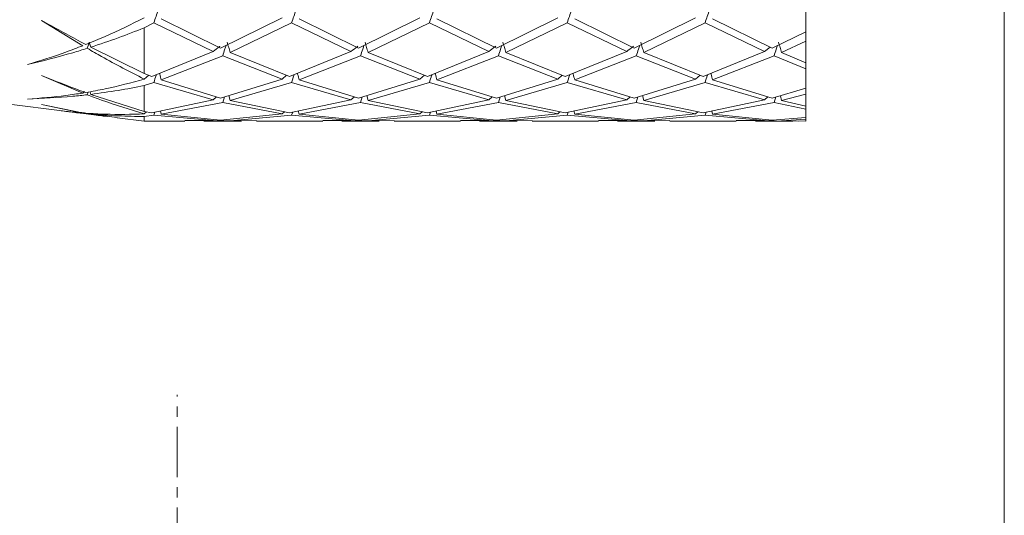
# Model space of a CAD drawing. Header units: millimetres. Extents: x 13381 to 13678, y 211 to 627.
# Tile 29 of 51: x 13497.15 to 13512.04, y 519.11 to 526.61. Entities that reach past the tile are written whole.
import ezdxf

# ---------------------------------------------------------------- set-up
doc = ezdxf.new("R2010")
doc.units = ezdxf.units.MM
doc.header["$LTSCALE"] = 0.3
doc.linetypes.add('CENTERX2', pattern=[20.32, 12.7, -2.54, 2.54, -2.54])
doc.layers.add('中心线', color=5, linetype='CENTERX2', lineweight=13)
doc.layers.add('剖面线', color=50, linetype='Continuous', lineweight=13)
doc.styles.get("Standard").update_dxf_attribs({"font": 'txt.shx', "width": 0.67, "oblique": 5, "bigfont": 'gbcbig.shx'})
doc.dimstyles.new('1', dxfattribs={"dimtxt": 2.5, "dimasz": 2, "dimexe": 0.8, "dimexo": 0, "dimgap": 1, "dimtad": 1, "dimdec": 1, "dimdsep": 46, "dimtxsty": 'Standard', "dimcen": 0, "dimclrd": 256, "dimclre": 256, "dimclrt": 256, "dimadec": 0, "dimazin": 0, "dimtfac": 1, "dimtdec": 1, "dimtmove": 0, "dimatfit": 3, "dimfxl": 0, "dimtzin": 0, "dimlwd": -1, "dimlwe": -1, "dimarcsym": 0})

# ---------------------------------------------------------------- blocks, each defined once
blk = doc.blocks.new('*D181')
at = {"layer": 'Defpoints', "color": 0}
for p in [(13512.035, 531.572), (13487.535, 480.572), (13487.535, 447.429)]:
    blk.add_point(p, dxfattribs=at)
at = {"layer": '剖面线'}
for p, q in [((13512.035, 531.572), (13512.035, 446.629)), ((13487.535, 480.572), (13487.535, 446.629)), ((13510.035, 447.429), (13489.535, 447.429))]:
    blk.add_line(p, q, dxfattribs=at)
for points in [[(13489.535, 447.762), (13489.535, 447.096), (13487.535, 447.429)], [(13510.035, 447.762), (13510.035, 447.096), (13512.035, 447.429)]]:
    blk.add_solid(points, dxfattribs=at)
at = {"layer": '剖面线', "insert": (13499.785, 449.679), "char_height": 2.5, "attachment_point": 5}
blk.add_mtext('25.8%%P6.5', dxfattribs=at)

msp = doc.modelspace()

# ---------------------------------------------------------------- linework, layer by layer
at = {"color": 7, "linetype": 'Continuous', "lineweight": 15}
for p, q in [((13509.035, 526.863), (13509.035, 526.421)), ((13498.106, 526.214), (13497.483, 526.595)), ((13499.035, 526.484), (13499.18, 526.559)), ((13499.18, 526.559), (13500.076, 526.125)), ((13500.19, 526.176), (13499.293, 526.619)), ((13501.119, 526.635), (13500.19, 526.176)), ((13500.334, 526.112), (13501.263, 526.559)), ((13501.263, 526.559), (13502.16, 526.125)), ((13502.273, 526.176), (13501.376, 526.619)), ((13503.202, 526.635), (13502.273, 526.176)), ((13502.418, 526.112), (13503.346, 526.559)), ((13503.346, 526.559), (13504.244, 526.125)), ((13504.357, 526.176), (13503.459, 526.619)), ((13505.285, 526.635), (13504.357, 526.176)), ((13504.502, 526.112), (13505.429, 526.559)), ((13505.429, 526.559), (13506.327, 526.125)), ((13506.441, 526.176), (13505.542, 526.619)), ((13507.368, 526.635), (13506.441, 526.176)), ((13506.585, 526.112), (13507.512, 526.559)), ((13507.512, 526.559), (13508.411, 526.125)), ((13508.524, 526.176), (13507.625, 526.619)), ((13499.035, 525.791), (13499.035, 526.484)), ((13509.035, 526.421), (13508.524, 526.176)), ((13509.035, 526.28), (13509.035, 526.421)), ((13498.227, 526.191), (13498.204, 526.265)), ((13508.669, 526.112), (13509.035, 526.28)), ((13509.035, 526.28), (13509.035, 525.955)), ((13498.2, 526.251), (13498.174, 526.174)), ((13498.227, 526.191), (13499.035, 525.791)), ((13500.076, 526.125), (13499.149, 525.749)), ((13501.232, 525.749), (13500.334, 526.112)), ((13502.16, 526.125), (13501.232, 525.749)), ((13503.315, 525.749), (13502.418, 526.112)), ((13504.244, 526.125), (13503.315, 525.749)), ((13505.398, 525.749), (13504.502, 526.112)), ((13506.327, 526.125), (13505.398, 525.749)), ((13507.481, 525.749), (13506.585, 526.112)), ((13508.411, 526.125), (13507.481, 525.749)), ((13508.411, 526.125), (13508.495, 526.191)), ((13509.035, 525.955), (13508.669, 526.112)), ((13499.293, 525.698), (13500.221, 526.062)), ((13500.221, 526.062), (13501.119, 525.709)), ((13501.376, 525.698), (13502.305, 526.062)), ((13502.305, 526.062), (13503.202, 525.709)), ((13503.459, 525.698), (13504.388, 526.062)), ((13504.388, 526.062), (13505.285, 525.709)), ((13505.542, 525.698), (13506.472, 526.062)), ((13506.472, 526.062), (13507.368, 525.709)), ((13507.625, 525.698), (13508.556, 526.062)), ((13508.556, 526.062), (13509.035, 525.864)), ((13509.035, 525.864), (13509.035, 525.955)), ((13509.035, 525.864), (13509.035, 525.57)), ((13498.106, 525.498), (13497.483, 525.762)), ((13499.149, 525.749), (13499.035, 525.791)), ((13499.036, 525.709), (13499.035, 525.709)), ((13499.035, 525.709), (13499.035, 525.709)), ((13499.035, 525.709), (13499.036, 525.709)), ((13499.036, 525.709), (13499.103, 525.766)), ((13500.19, 525.422), (13499.293, 525.698)), ((13501.119, 525.709), (13500.19, 525.422)), ((13501.119, 525.709), (13501.187, 525.768)), ((13502.273, 525.422), (13501.376, 525.698)), ((13503.202, 525.709), (13502.273, 525.422)), ((13503.202, 525.709), (13503.27, 525.768)), ((13504.357, 525.422), (13503.459, 525.698)), ((13505.285, 525.709), (13504.357, 525.422)), ((13505.285, 525.709), (13505.353, 525.768)), ((13506.441, 525.422), (13505.542, 525.698)), ((13507.368, 525.709), (13506.441, 525.422)), ((13507.368, 525.709), (13507.436, 525.768)), ((13508.524, 525.422), (13507.625, 525.698)), ((13498.106, 525.498), (13498.131, 525.52)), ((13498.227, 525.478), (13498.216, 525.518)), ((13499.035, 525.611), (13499.18, 525.659)), ((13499.035, 525.219), (13499.035, 525.611)), ((13499.18, 525.659), (13500.076, 525.393)), ((13500.334, 525.385), (13501.263, 525.659)), ((13501.263, 525.659), (13502.16, 525.393)), ((13502.418, 525.385), (13503.346, 525.659)), ((13503.346, 525.659), (13504.244, 525.393)), ((13504.502, 525.385), (13505.429, 525.659)), ((13505.429, 525.659), (13506.327, 525.393)), ((13506.585, 525.385), (13507.512, 525.659)), ((13507.512, 525.659), (13508.411, 525.393)), ((13509.035, 525.57), (13508.524, 525.422)), ((13509.035, 525.483), (13509.035, 525.57)), ((13498.187, 525.512), (13498.174, 525.472)), ((13498.227, 525.478), (13499.035, 525.219)), ((13500.076, 525.393), (13499.149, 525.2)), ((13500.076, 525.393), (13500.128, 525.441)), ((13500.247, 525.44), (13500.221, 525.357)), ((13500.334, 525.385), (13500.315, 525.461)), ((13501.232, 525.2), (13500.334, 525.385)), ((13502.16, 525.393), (13501.232, 525.2)), ((13502.16, 525.393), (13502.212, 525.441)), ((13502.331, 525.44), (13502.305, 525.357)), ((13502.418, 525.385), (13502.399, 525.461)), ((13503.315, 525.2), (13502.418, 525.385)), ((13504.244, 525.393), (13503.315, 525.2)), ((13504.244, 525.393), (13504.296, 525.441)), ((13504.415, 525.44), (13504.388, 525.357)), ((13504.502, 525.385), (13504.482, 525.461)), ((13505.398, 525.2), (13504.502, 525.385)), ((13506.327, 525.393), (13505.398, 525.2)), ((13506.327, 525.393), (13506.379, 525.441)), ((13506.498, 525.44), (13506.472, 525.357)), ((13506.585, 525.385), (13506.566, 525.461)), ((13507.481, 525.2), (13506.585, 525.385)), ((13508.411, 525.393), (13507.481, 525.2)), ((13508.411, 525.393), (13508.463, 525.441)), ((13508.581, 525.439), (13508.556, 525.357)), ((13508.669, 525.385), (13508.65, 525.458)), ((13508.669, 525.385), (13509.035, 525.483)), ((13509.035, 525.299), (13508.669, 525.385)), ((13509.035, 525.483), (13509.035, 525.299)), ((13497.035, 525.322), (13497.752, 525.232)), ((13498.106, 525.196), (13497.483, 525.325)), ((13497.834, 525.222), (13498.475, 525.142)), ((13499.149, 525.2), (13499.035, 525.219)), ((13499.293, 525.178), (13499.281, 525.227)), ((13499.293, 525.178), (13500.221, 525.357)), ((13500.221, 525.357), (13501.119, 525.182)), ((13501.376, 525.178), (13501.364, 525.227)), ((13501.376, 525.178), (13502.305, 525.357)), ((13502.305, 525.357), (13503.202, 525.182)), ((13503.459, 525.178), (13503.447, 525.227)), ((13503.459, 525.178), (13504.388, 525.357)), ((13504.388, 525.357), (13505.285, 525.182)), ((13505.542, 525.178), (13505.53, 525.227)), ((13505.542, 525.178), (13506.472, 525.357)), ((13506.472, 525.357), (13507.368, 525.182)), ((13507.625, 525.178), (13507.613, 525.227)), ((13507.625, 525.178), (13508.556, 525.357)), ((13508.556, 525.357), (13509.035, 525.254)), ((13509.035, 525.254), (13509.035, 525.299)), ((13509.035, 525.254), (13509.035, 525.129)), ((13498.227, 525.18), (13498.627, 525.13)), ((13498.626, 525.123), (13499.035, 525.072)), ((13499.035, 525.182), (13499.035, 525.182)), ((13499.036, 525.182), (13499.035, 525.182)), ((13499.035, 525.182), (13499.036, 525.182)), ((13499.035, 525.143), (13499.18, 525.162)), ((13499.035, 525.072), (13499.035, 525.143)), ((13499.035, 525.072), (13499.649, 525.072)), ((13499.036, 525.182), (13499.068, 525.214)), ((13499.196, 525.21), (13499.18, 525.162)), ((13499.18, 525.162), (13500.076, 525.081)), ((13500.19, 525.087), (13499.293, 525.178)), ((13500.076, 525.081), (13499.649, 525.083)), ((13499.938, 525.081), (13500.221, 525.076)), ((13499.938, 525.072), (13500.505, 525.072)), ((13501.119, 525.182), (13500.19, 525.087)), ((13500.221, 525.076), (13500.505, 525.081)), ((13500.334, 525.08), (13501.263, 525.162)), ((13500.731, 525.082), (13500.334, 525.08)), ((13500.731, 525.072), (13501.733, 525.072)), ((13501.119, 525.182), (13501.154, 525.216)), ((13501.279, 525.21), (13501.263, 525.162)), ((13501.263, 525.162), (13502.16, 525.081)), ((13502.273, 525.087), (13501.376, 525.178)), ((13502.16, 525.081), (13501.733, 525.083)), ((13502.021, 525.081), (13502.305, 525.076)), ((13502.021, 525.072), (13502.588, 525.072)), ((13503.202, 525.182), (13502.273, 525.087)), ((13502.305, 525.076), (13502.588, 525.081)), ((13502.418, 525.08), (13503.346, 525.162)), ((13502.814, 525.082), (13502.418, 525.08)), ((13502.814, 525.072), (13503.816, 525.072)), ((13503.202, 525.182), (13503.236, 525.216)), ((13503.361, 525.21), (13503.346, 525.162)), ((13503.346, 525.162), (13504.244, 525.081)), ((13504.357, 525.087), (13503.459, 525.178)), ((13504.244, 525.081), (13503.816, 525.083)), ((13504.105, 525.081), (13504.388, 525.076)), ((13504.105, 525.072), (13504.672, 525.072)), ((13505.285, 525.182), (13504.357, 525.087)), ((13504.388, 525.076), (13504.672, 525.081)), ((13504.502, 525.08), (13505.429, 525.162)), ((13504.898, 525.082), (13504.502, 525.08)), ((13504.898, 525.072), (13505.899, 525.072)), ((13505.285, 525.182), (13505.319, 525.216)), ((13505.444, 525.21), (13505.429, 525.162)), ((13505.429, 525.162), (13506.327, 525.081)), ((13506.441, 525.087), (13505.542, 525.178)), ((13506.327, 525.081), (13505.899, 525.083)), ((13506.188, 525.081), (13506.472, 525.076)), ((13506.188, 525.072), (13506.755, 525.072)), ((13507.368, 525.182), (13506.441, 525.087)), ((13506.472, 525.076), (13506.755, 525.081)), ((13506.585, 525.08), (13507.512, 525.162)), ((13506.981, 525.082), (13506.585, 525.08)), ((13506.981, 525.072), (13507.982, 525.072)), ((13507.368, 525.182), (13507.402, 525.216)), ((13507.528, 525.21), (13507.512, 525.162)), ((13507.512, 525.162), (13508.411, 525.081)), ((13508.524, 525.087), (13507.625, 525.178)), ((13508.411, 525.081), (13507.982, 525.083)), ((13508.272, 525.081), (13508.556, 525.076)), ((13508.272, 525.072), (13508.838, 525.072)), ((13509.035, 525.129), (13508.524, 525.087)), ((13508.556, 525.076), (13508.924, 525.074)), ((13508.669, 525.08), (13509.035, 525.102)), ((13509.035, 525.072), (13508.669, 525.08)), ((13509.035, 525.102), (13509.035, 525.129)), ((13509.035, 525.102), (13509.035, 525.072))]:
    msp.add_line(p, q, dxfattribs=at)
for points, knots in [([(13499.247, 526.755), (13499.236, 526.722), (13499.213, 526.657), (13499.191, 526.592), (13499.18, 526.559)], [0, 0, 0, 0, 0.499977, 1, 1, 1, 1]), ([(13501.33, 526.755), (13501.319, 526.722), (13501.296, 526.657), (13501.274, 526.592), (13501.263, 526.559)], [0, 0, 0, 0, 0.499978, 1, 1, 1, 1]), ([(13503.413, 526.755), (13503.401, 526.722), (13503.379, 526.657), (13503.357, 526.592), (13503.346, 526.559)], [0, 0, 0, 0, 0.499963, 1, 1, 1, 1]), ([(13505.496, 526.755), (13505.484, 526.722), (13505.461, 526.657), (13505.44, 526.592), (13505.429, 526.559)], [0, 0, 0, 0, 0.499965, 1, 1, 1, 1]), ([(13507.579, 526.755), (13507.568, 526.722), (13507.545, 526.657), (13507.523, 526.592), (13507.512, 526.559)], [0, 0, 0, 0, 0.4999709, 1, 1, 1, 1]), ([(13497.483, 526.595), (13497.68, 526.485), (13497.903, 526.361), (13498.125, 526.245), (13498.151, 526.231)], [0, 0, 0, 0, 0.884973, 1, 1, 1, 1]), ([(13498.151, 526.231), (13498.248, 526.271), (13498.544, 526.392), (13498.838, 526.537), (13499.035, 526.635)], [0, 0, 0, 0, 0.330342, 1, 1, 1, 1]), ([(13499.035, 526.484), (13498.904, 526.433), (13498.635, 526.327), (13498.365, 526.237), (13498.227, 526.191)], [0, 0, 0, 0, 0.488395, 1, 1, 1, 1]), ([(13500.334, 526.112), (13500.327, 526.137), (13500.312, 526.188), (13500.296, 526.239), (13500.288, 526.265)], [0, 0, 0, 0, 0.499988, 1, 1, 1, 1]), ([(13502.418, 526.112), (13502.411, 526.137), (13502.395, 526.188), (13502.38, 526.239), (13502.372, 526.265)], [0, 0, 0, 0, 0.499988, 1, 1, 1, 1]), ([(13504.502, 526.112), (13504.494, 526.137), (13504.479, 526.188), (13504.463, 526.239), (13504.455, 526.265)], [0, 0, 0, 0, 0.4999839, 1, 1, 1, 1]), ([(13506.585, 526.112), (13506.578, 526.137), (13506.563, 526.188), (13506.547, 526.239), (13506.539, 526.265)], [0, 0, 0, 0, 0.4999885, 1, 1, 1, 1]), ([(13508.669, 526.112), (13508.661, 526.137), (13508.646, 526.188), (13508.63, 526.239), (13508.622, 526.265)], [0, 0, 0, 0, 0.499985, 1, 1, 1, 1]), ([(13497.269, 525.927), (13497.464, 525.987), (13497.743, 526.073), (13498.022, 526.181), (13498.106, 526.214)], [0, 0, 0, 0, 0.695323, 1, 1, 1, 1]), ([(13498.174, 526.174), (13498.102, 526.152), (13497.801, 526.058), (13497.499, 525.983), (13497.269, 525.927)], [0, 0, 0, 0, 0.239604, 1, 1, 1, 1]), ([(13499.035, 525.709), (13498.821, 525.82), (13498.534, 525.967), (13498.246, 526.133), (13498.174, 526.174)], [0, 0, 0, 0, 0.747702, 1, 1, 1, 1]), ([(13500.076, 526.125), (13500.108, 526.15), (13500.142, 526.177), (13500.177, 526.203), (13500.179, 526.205)], [0, 0, 0, 0, 0.930638, 1, 1, 1, 1]), ([(13500.272, 526.217), (13500.266, 526.199), (13500.248, 526.148), (13500.232, 526.096), (13500.221, 526.062)], [0, 0, 0, 0, 0.345704, 1, 1, 1, 1]), ([(13502.16, 526.125), (13502.192, 526.15), (13502.226, 526.177), (13502.261, 526.203), (13502.263, 526.205)], [0, 0, 0, 0, 0.930651, 1, 1, 1, 1]), ([(13502.356, 526.217), (13502.35, 526.199), (13502.332, 526.148), (13502.316, 526.096), (13502.305, 526.062)], [0, 0, 0, 0, 0.345909, 1, 1, 1, 1]), ([(13504.244, 526.125), (13504.275, 526.15), (13504.309, 526.177), (13504.344, 526.203), (13504.347, 526.205)], [0, 0, 0, 0, 0.93064, 1, 1, 1, 1]), ([(13504.439, 526.217), (13504.433, 526.199), (13504.416, 526.148), (13504.399, 526.096), (13504.388, 526.062)], [0, 0, 0, 0, 0.346118, 1, 1, 1, 1]), ([(13506.327, 526.125), (13506.359, 526.15), (13506.393, 526.177), (13506.428, 526.203), (13506.43, 526.205)], [0, 0, 0, 0, 0.930668, 1, 1, 1, 1]), ([(13506.523, 526.217), (13506.517, 526.199), (13506.5, 526.148), (13506.483, 526.096), (13506.472, 526.062)], [0, 0, 0, 0, 0.346137, 1, 1, 1, 1]), ([(13508.606, 526.215), (13508.6, 526.198), (13508.583, 526.147), (13508.566, 526.096), (13508.556, 526.062)], [0, 0, 0, 0, 0.338832, 1, 1, 1, 1]), ([(13497.483, 525.762), (13497.68, 525.684), (13497.903, 525.595), (13498.125, 525.515), (13498.151, 525.505)], [0, 0, 0, 0, 0.884973, 1, 1, 1, 1]), ([(13498.151, 525.505), (13498.248, 525.523), (13498.544, 525.576), (13498.838, 525.655), (13499.035, 525.709)], [0, 0, 0, 0, 0.330343, 1, 1, 1, 1]), ([(13499.218, 525.777), (13499.217, 525.772), (13499.204, 525.733), (13499.191, 525.693), (13499.18, 525.659)], [0, 0, 0, 0, 0.126581, 1, 1, 1, 1]), ([(13499.293, 525.698), (13499.286, 525.726), (13499.277, 525.759), (13499.268, 525.792), (13499.266, 525.797)], [0, 0, 0, 0, 0.847284, 1, 1, 1, 1]), ([(13501.301, 525.777), (13501.299, 525.772), (13501.286, 525.733), (13501.274, 525.693), (13501.263, 525.659)], [0, 0, 0, 0, 0.125937, 1, 1, 1, 1]), ([(13501.376, 525.698), (13501.369, 525.726), (13501.36, 525.759), (13501.351, 525.792), (13501.349, 525.797)], [0, 0, 0, 0, 0.848313, 1, 1, 1, 1]), ([(13503.384, 525.777), (13503.382, 525.772), (13503.369, 525.733), (13503.357, 525.693), (13503.346, 525.659)], [0, 0, 0, 0, 0.12563, 1, 1, 1, 1]), ([(13503.459, 525.698), (13503.451, 525.726), (13503.443, 525.759), (13503.433, 525.792), (13503.432, 525.797)], [0, 0, 0, 0, 0.848439, 1, 1, 1, 1]), ([(13505.467, 525.777), (13505.465, 525.772), (13505.452, 525.733), (13505.44, 525.693), (13505.429, 525.659)], [0, 0, 0, 0, 0.125895, 1, 1, 1, 1]), ([(13505.542, 525.698), (13505.534, 525.726), (13505.526, 525.759), (13505.516, 525.792), (13505.515, 525.797)], [0, 0, 0, 0, 0.848062, 1, 1, 1, 1]), ([(13507.55, 525.777), (13507.548, 525.772), (13507.535, 525.733), (13507.523, 525.693), (13507.512, 525.659)], [0, 0, 0, 0, 0.126167, 1, 1, 1, 1]), ([(13507.625, 525.698), (13507.618, 525.726), (13507.609, 525.759), (13507.6, 525.792), (13507.598, 525.797)], [0, 0, 0, 0, 0.847684, 1, 1, 1, 1]), ([(13499.035, 525.611), (13498.904, 525.585), (13498.635, 525.532), (13498.365, 525.497), (13498.227, 525.478)], [0, 0, 0, 0, 0.488395, 1, 1, 1, 1]), ([(13497.269, 525.407), (13497.464, 525.421), (13497.743, 525.441), (13498.022, 525.485), (13498.106, 525.498)], [0, 0, 0, 0, 0.695323, 1, 1, 1, 1]), ([(13498.174, 525.472), (13498.102, 525.464), (13497.801, 525.43), (13497.499, 525.417), (13497.269, 525.407)], [0, 0, 0, 0, 0.239604, 1, 1, 1, 1]), ([(13499.035, 525.182), (13498.821, 525.248), (13498.534, 525.336), (13498.246, 525.444), (13498.174, 525.472)], [0, 0, 0, 0, 0.747702, 1, 1, 1, 1]), ([(13497.483, 525.325), (13497.68, 525.283), (13497.903, 525.235), (13498.125, 525.197), (13498.151, 525.193)], [0, 0, 0, 0, 0.884973, 1, 1, 1, 1]), ([(13497.752, 525.235), (13497.785, 525.23), (13497.903, 525.211), (13498.022, 525.203), (13498.106, 525.196)], [0, 0, 0, 0, 0.28079, 1, 1, 1, 1]), ([(13498.174, 525.185), (13498.102, 525.191), (13497.989, 525.201), (13497.876, 525.219), (13497.835, 525.225)], [0, 0, 0, 0, 0.638192, 1, 1, 1, 1]), ([(13498.151, 525.193), (13498.248, 525.187), (13498.544, 525.169), (13498.838, 525.177), (13499.035, 525.182)], [0, 0, 0, 0, 0.330343, 1, 1, 1, 1]), ([(13498.476, 525.145), (13498.448, 525.147), (13498.347, 525.156), (13498.247, 525.173), (13498.174, 525.185)], [0, 0, 0, 0, 0.2793485, 1, 1, 1, 1]), ([(13499.035, 525.143), (13498.904, 525.145), (13498.635, 525.149), (13498.365, 525.17), (13498.227, 525.18)], [0, 0, 0, 0, 0.488395, 1, 1, 1, 1])]:
    msp.add_open_spline(points, degree=3, knots=knots, dxfattribs=at)
at = {"layer": '中心线', "ltscale": 0.2}
msp.add_line((13499.535, 455.072), (13499.535, 520.937), dxfattribs=at)

# ---------------------------------------------------------------- dimensions: what is measured, and where the dimension line sits
at = {"layer": '剖面线'}
dim = msp.add_linear_dim(base=(13487.535, 447.429), p1=(13512.035, 531.572), p2=(13487.535, 480.572), text='25.8%%P6.5', dimstyle='1', dxfattribs=at)
dim.commit()
dim.dimension.update_dxf_attribs({"geometry": '*D181', "text_midpoint": (13499.785, 449.679)})

doc.saveas('drawing.dxf')
